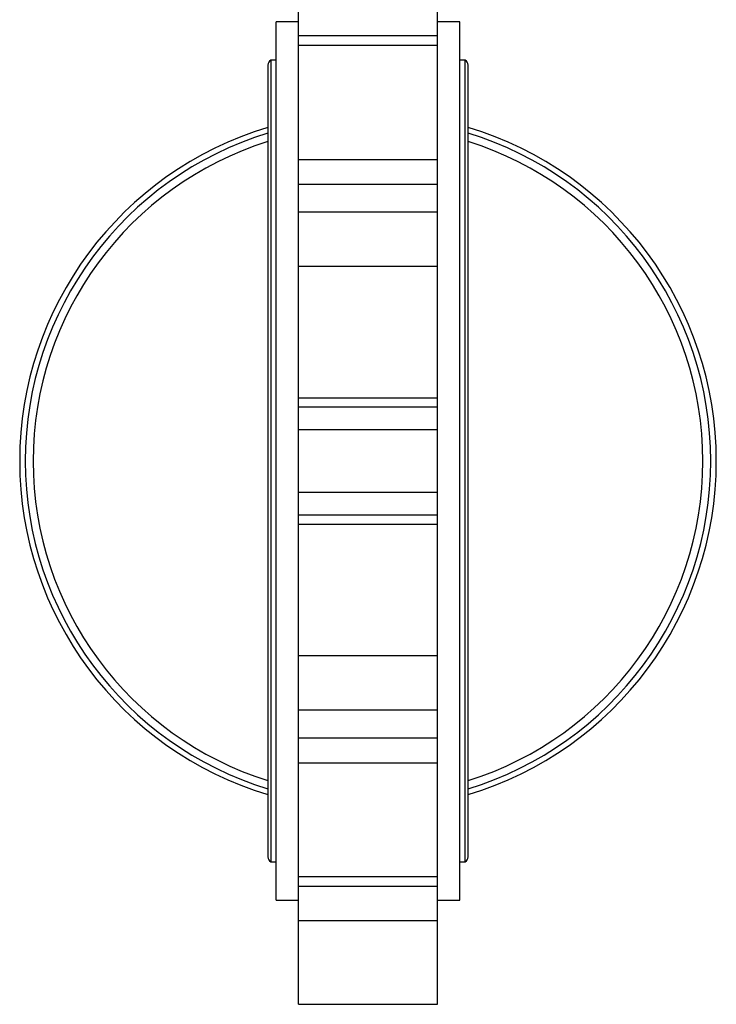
# Model space of a CAD drawing. Header units: millimetres. Extents: x 382 to 2568, y 89 to 1789.
# Tile 1 of 41: x 382 to 632, y 578 to 932. Entities that reach past the tile are written whole.
import ezdxf

# ---------------------------------------------------------------- set-up
doc = ezdxf.new("R2010")
doc.units = ezdxf.units.MM

msp = doc.modelspace()

# ---------------------------------------------------------------- linework, layer by layer
at = {"color": 7, "linetype": 'Continuous', "lineweight": 25}
for p, q in [((481.84, 926.26), (481.84, 938.41)), ((531.84, 926.26), (531.84, 938.41)), ((481.84, 931.17), (473.84, 931.17)), ((473.84, 773.17), (473.84, 931.17)), ((539.84, 931.17), (531.84, 931.17)), ((539.84, 773.17), (539.84, 931.17)), ((481.84, 926.26), (531.84, 926.26)), ((481.84, 922.68), (481.84, 926.26)), ((531.84, 922.68), (531.84, 926.26)), ((531.84, 922.68), (481.84, 922.68)), ((481.84, 881.71), (481.84, 922.68)), ((531.84, 881.71), (531.84, 922.68)), ((470.84, 915.62), (470.84, 630.72)), ((473.84, 917.37), (471.84, 917.37)), ((471.84, 917.37), (471.84, 628.97)), ((541.84, 917.37), (539.84, 917.37)), ((541.84, 628.97), (541.84, 917.37)), ((542.84, 630.72), (542.84, 915.62)), ((481.84, 881.71), (531.84, 881.71)), ((481.84, 872.82), (481.84, 881.71)), ((531.84, 872.82), (531.84, 881.71)), ((481.84, 872.82), (531.84, 872.82)), ((481.84, 862.69), (481.84, 872.82)), ((531.84, 862.69), (531.84, 872.82)), ((531.84, 862.69), (481.84, 862.69)), ((481.84, 843.26), (481.84, 862.69)), ((531.84, 843.26), (531.84, 862.69)), ((481.84, 843.26), (531.84, 843.26)), ((481.84, 843.11), (481.84, 843.26)), ((531.84, 843.11), (481.84, 843.11)), ((481.84, 795.93), (481.84, 843.11)), ((531.84, 843.11), (531.84, 843.26)), ((531.84, 795.93), (531.84, 843.11)), ((481.84, 795.93), (531.84, 795.93)), ((481.84, 792.67), (481.84, 795.93)), ((531.84, 792.67), (531.84, 795.93)), ((481.84, 792.67), (531.84, 792.67)), ((481.84, 784.39), (481.84, 792.67)), ((531.84, 784.39), (531.84, 792.67)), ((531.84, 784.39), (481.84, 784.39)), ((481.84, 761.96), (481.84, 784.39)), ((531.84, 761.96), (531.84, 784.39)), ((473.84, 615.17), (473.84, 773.17)), ((539.84, 615.17), (539.84, 773.17)), ((481.84, 761.96), (531.84, 761.96)), ((481.84, 753.67), (481.84, 761.96)), ((531.84, 753.67), (531.84, 761.96)), ((531.84, 753.67), (481.84, 753.67)), ((481.84, 750.41), (481.84, 753.67)), ((531.84, 750.41), (531.84, 753.67)), ((481.84, 703.23), (481.84, 750.41)), ((481.84, 750.41), (531.84, 750.41)), ((531.84, 703.23), (531.84, 750.41)), ((481.84, 703.23), (531.84, 703.23)), ((481.84, 703.08), (481.84, 703.23)), ((531.84, 703.08), (481.84, 703.08)), ((481.84, 683.66), (481.84, 703.08)), ((531.84, 703.08), (531.84, 703.23)), ((531.84, 683.66), (531.84, 703.08)), ((481.84, 683.66), (531.84, 683.66)), ((481.84, 673.52), (481.84, 683.66)), ((531.84, 673.52), (531.84, 683.66)), ((531.84, 673.52), (481.84, 673.52)), ((481.84, 664.63), (481.84, 673.52)), ((531.84, 664.63), (531.84, 673.52)), ((481.84, 664.63), (531.84, 664.63)), ((481.84, 623.66), (481.84, 664.63)), ((531.84, 623.66), (531.84, 664.63)), ((471.84, 628.97), (473.84, 628.97)), ((539.84, 628.97), (541.84, 628.97)), ((481.84, 623.66), (531.84, 623.66)), ((481.84, 620.08), (481.84, 623.66)), ((531.84, 620.08), (531.84, 623.66)), ((531.84, 620.08), (481.84, 620.08)), ((481.84, 607.93), (481.84, 620.08)), ((531.84, 607.93), (531.84, 620.08)), ((473.84, 615.17), (481.84, 615.17)), ((531.84, 615.17), (539.84, 615.17)), ((481.84, 607.93), (531.84, 607.93)), ((481.84, 577.72), (481.84, 607.93)), ((531.84, 577.72), (531.84, 607.93)), ((481.84, 577.72), (531.84, 577.72))]:
    msp.add_line(p, q, dxfattribs=at)
for centre, radius, start, end in [((472.87, 915.62), 2.03, 120.5102, 180), ((540.81, 915.62), 2.03, 0, 59.4898), ((506.84, 773.17), 125.3, 106.697, 253.303), ((506.84, 773.17), 125.3, 286.697, 73.303), ((506.84, 773.17), 123.3, 106.976, 253.024), ((506.84, 773.17), 123.3, 286.976, 73.024), ((506.84, 773.17), 120.46, 107.3886, 252.6114), ((506.84, 773.17), 120.46, 287.3886, 72.6114), ((472.87, 630.72), 2.03, 180, 239.4898), ((540.81, 630.72), 2.03, 300.5102, 0)]:
    msp.add_arc(centre, radius, start, end, dxfattribs=at)

doc.saveas('drawing.dxf')
